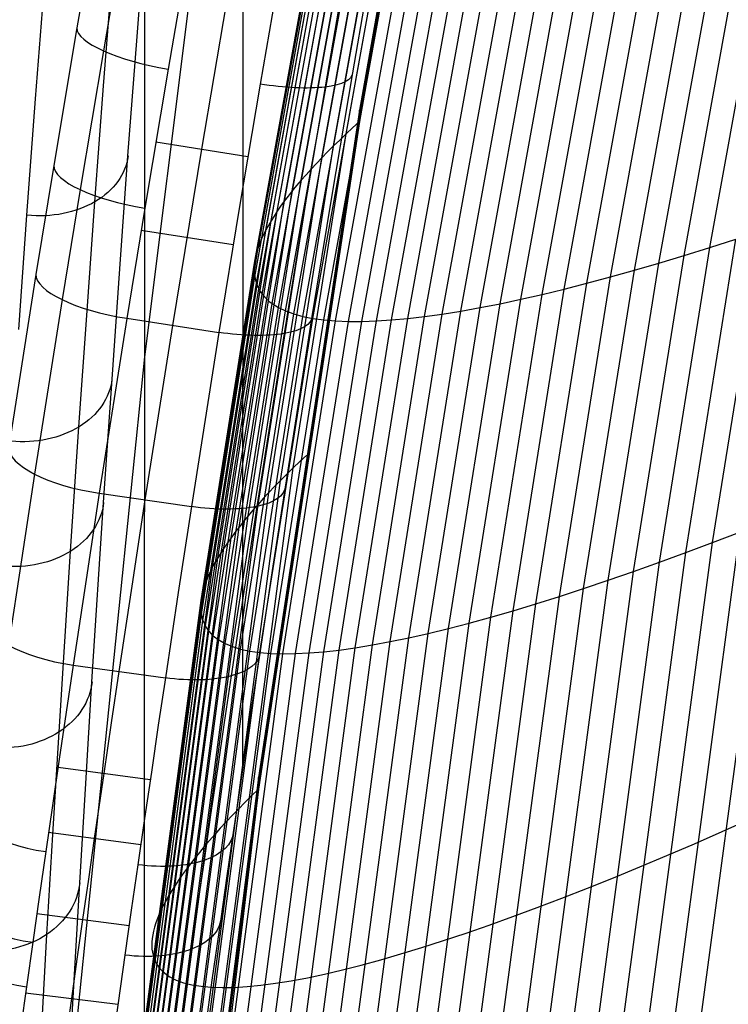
# Model space of a CAD drawing. Extents: x -260 to 296, y -277 to 294.
# Tile 30 of 241: x -231 to -208, y -31 to 1. Entities that reach past the tile are written whole.
import ezdxf

# ---------------------------------------------------------------- set-up
doc = ezdxf.new("R2010")
doc.units = 0
doc.layers.add('PREDEFINITO', color=7, linetype='CONTINUOUS')

msp = doc.modelspace()

# ---------------------------------------------------------------- linework, layer by layer
at = {"layer": 'PREDEFINITO'}
for p, q in [((-224.075, 37.877, 672.501), (-224.096, -23.167, 429.294)), ((-220.328, -2.332, 400.927), (-216.439, 19.245, 400.036)), ((-220.76, -2.729, 401.329), (-216.864, 18.885, 400.386)), ((-221.164, -3.116, 402.028), (-217.262, 18.533, 401.036)), ((-221.54, -3.493, 402.748), (-217.631, 18.187, 401.707)), ((-221.887, -3.86, 403.487), (-217.973, 17.85, 402.397)), ((-222.205, -4.216, 404.245), (-218.285, 17.52, 403.105)), ((-222.493, -4.562, 405.022), (-218.568, 17.198, 403.831)), ((-222.751, -4.895, 405.815), (-218.822, 16.885, 404.574)), ((-222.979, -5.217, 406.624), (-219.047, 16.58, 405.333)), ((-223.177, -5.527, 407.449), (-219.241, 16.285, 406.107)), ((-223.344, -5.825, 408.289), (-219.406, 16, 406.896)), ((-224.082, 15.484, 583.285), (-227.256, -9.91, 589.512)), ((-223.587, -6.381, 410.008), (-219.645, 15.459, 408.513)), ((-223.706, -6.884, 411.774), (-219.762, 14.96, 410.178)), ((-223.662, -6.639, 410.886), (-219.718, 15.204, 409.34)), ((-217.29, 15.183, 409.212), (-220.328, -1.961, 409.919)), ((-217.29, 14.997, 404.716), (-220.328, -2.147, 405.423)), ((-223.719, -7.114, 412.672), (-219.774, 14.727, 411.026)), ((-217.29, 14.812, 399.94), (-220.328, -2.332, 400.651)), ((-223.7, -7.331, 413.579), (-219.756, 14.505, 411.883)), ((-223.651, -7.532, 414.494), (-219.708, 14.295, 412.748)), ((-223.571, -7.72, 415.416), (-219.629, 14.097, 413.62)), ((-209.046, -6.385, 440.591), (-205.342, 13.991, 437.735)), ((-223.46, -7.892, 416.343), (-219.52, 13.91, 414.498)), ((-223.318, -8.049, 417.275), (-219.38, 13.736, 415.382)), ((-210.682, -6.887, 439.195), (-206.951, 13.644, 436.378)), ((-209.873, -6.643, 439.903), (-206.155, 13.811, 437.066)), ((-223.145, -8.191, 418.212), (-219.21, 13.574, 416.27)), ((-222.942, -8.318, 419.151), (-219.011, 13.424, 417.162)), ((-212.246, -7.334, 437.719), (-208.489, 13.346, 434.947)), ((-211.473, -7.117, 438.466), (-207.729, 13.489, 435.672)), ((-222.709, -8.429, 420.091), (-218.781, 13.288, 418.055)), ((-222.446, -8.525, 421.033), (-218.522, 13.164, 418.951)), ((-222.152, -8.605, 421.974), (-218.234, 13.053, 419.846)), ((-213.731, -7.722, 436.169), (-209.95, 13.1, 433.449)), ((-212.999, -7.535, 436.952), (-209.229, 13.217, 434.206)), ((-221.83, -8.669, 422.914), (-217.916, 12.955, 420.741)), ((-221.478, -8.717, 423.851), (-217.57, 12.871, 421.635)), ((-221.097, -8.749, 424.785), (-217.195, 12.799, 422.526)), ((-220.687, -8.765, 425.715), (-216.793, 12.742, 423.414)), ((-220.25, -8.765, 426.639), (-216.362, 12.697, 424.297)), ((-217.063, -8.431, 432.016), (-213.228, 12.715, 429.449)), ((-216.443, -8.32, 432.875), (-212.618, 12.765, 430.275)), ((-215.799, -8.193, 433.72), (-211.984, 12.829, 431.088)), ((-215.132, -8.051, 434.552), (-211.328, 12.906, 431.889)), ((-214.442, -7.894, 435.368), (-210.65, 12.997, 432.676)), ((-219.785, -8.749, 427.557), (-215.905, 12.666, 425.174)), ((-219.293, -8.717, 428.468), (-215.421, 12.649, 426.046)), ((-218.774, -8.669, 429.37), (-214.911, 12.645, 426.91)), ((-218.229, -8.606, 430.262), (-214.375, 12.655, 427.766)), ((-217.659, -8.526, 431.145), (-213.813, 12.678, 428.612)), ((-227.506, 0.269, 639.743), (-227.066, 5.853, 645.387)), ((-228.575, -1.176, 641.183), (-228.138, 4.454, 646.87)), ((-228.794, 4.374, 419.706), (-229.433, 0.686, 420.721)), ((-230.763, -1.592, 641.737), (-230.326, 4.064, 647.439)), ((-227.934, 3.675, 417.692), (-228.579, -0.05, 418.717)), ((-227.251, 3.536, 643.083), (-227.268, -45.882, 446.195)), ((-225.846, 3.093, 416.93), (-226.492, -0.638, 417.956)), ((-219.919, 2.905, 420.065), (-220.554, -0.762, 421.075)), ((-222.885, 2.622, 417.044), (-223.533, -1.12, 418.074)), ((-220.791, 2.499, 417.98), (-221.435, -1.215, 419.002)), ((-225.408, -3.213, 418.699), (-224.609, 1.462, 417.361)), ((-229.433, 0.686, 420.721), (-230.178, -3.742, 422.044)), ((-227.786, -3.437, 635.815), (-227.506, 0.269, 639.743)), ((-228.579, -0.05, 418.717), (-229.331, -4.521, 420.053)), ((-226.492, -0.638, 417.956), (-227.245, -5.117, 419.296)), ((-220.554, -0.762, 421.075), (-221.218, -4.696, 422.248)), ((-228.853, -4.913, 637.226), (-228.575, -1.176, 641.183)), ((-223.533, -1.12, 418.074), (-224.208, -5.131, 419.269)), ((-221.435, -1.215, 419.002), (-222.105, -5.197, 420.189)), ((-231.041, -5.345, 637.768), (-230.763, -1.592, 641.737)), ((-220.328, -1.961, 409.919), (-223.583, -23.45, 410.806)), ((-220.328, -2.147, 405.423), (-223.583, -23.636, 406.31)), ((-220.328, -2.332, 400.927), (-220.328, -1.961, 409.919)), ((-223.583, -23.821, 401.814), (-220.328, -2.332, 400.927)), ((-220.328, -2.332, 400.651), (-223.583, -23.821, 401.543)), ((-220.548, -2.532, 400.988), (-220.76, -2.729, 401.329)), ((-220.328, -2.332, 400.651), (-220.548, -2.532, 400.988)), ((-222.462, -13.481, 401.799), (-220.76, -2.729, 401.329)), ((-220.76, -2.729, 401.329), (-220.966, -2.923, 401.676)), ((-226.889, -2.977, 418.641), (-223.928, -3.45, 418.757)), ((-222.869, -13.885, 402.522), (-221.164, -3.116, 402.028)), ((-221.164, -3.116, 402.028), (-221.356, -3.306, 402.386)), ((-220.966, -2.923, 401.676), (-221.164, -3.116, 402.028)), ((-228.051, -7.07, 631.816), (-227.786, -3.437, 635.815)), ((-226.342, -8.891, 420.494), (-225.408, -3.213, 418.699)), ((-221.356, -3.306, 402.386), (-221.54, -3.493, 402.748)), ((-230.178, -3.742, 422.044), (-230.752, -7.252, 423.173)), ((-223.247, -14.278, 403.266), (-221.54, -3.493, 402.748)), ((-221.717, -3.678, 403.115), (-221.887, -3.86, 403.487)), ((-221.54, -3.493, 402.748), (-221.717, -3.678, 403.115)), ((-223.597, -14.66, 404.03), (-221.887, -3.86, 403.487)), ((-222.049, -4.04, 403.864), (-222.205, -4.216, 404.245)), ((-221.887, -3.86, 403.487), (-222.049, -4.04, 403.864)), ((-223.917, -15.029, 404.813), (-222.205, -4.216, 404.245)), ((-222.352, -4.39, 404.631), (-222.493, -4.562, 405.022)), ((-222.205, -4.216, 404.245), (-222.352, -4.39, 404.631)), ((-229.331, -4.521, 420.053), (-229.91, -8.064, 421.194)), ((-224.207, -15.386, 405.614), (-222.493, -4.562, 405.022)), ((-222.626, -4.73, 405.416), (-222.751, -4.895, 405.815)), ((-222.493, -4.562, 405.022), (-222.626, -4.73, 405.416)), ((-221.218, -4.696, 422.248), (-221.858, -8.607, 423.505)), ((-229.117, -8.575, 633.198), (-228.853, -4.913, 637.226)), ((-224.467, -15.73, 406.432), (-222.751, -4.895, 405.815)), ((-222.869, -5.058, 406.218), (-222.979, -5.217, 406.624)), ((-222.751, -4.895, 405.815), (-222.869, -5.058, 406.218)), ((-231.304, -9.023, 633.728), (-231.041, -5.345, 637.768)), ((-227.245, -5.117, 419.296), (-227.824, -8.666, 420.439)), ((-224.208, -5.131, 419.269), (-224.86, -9.117, 420.549)), ((-224.697, -16.061, 407.267), (-222.979, -5.217, 406.624)), ((-223.082, -5.374, 407.035), (-223.177, -5.527, 407.449)), ((-222.979, -5.217, 406.624), (-223.082, -5.374, 407.035)), ((-222.105, -5.197, 420.189), (-222.753, -9.155, 421.461)), ((-224.896, -16.378, 408.117), (-223.177, -5.527, 407.449)), ((-223.264, -5.678, 407.867), (-223.344, -5.825, 408.289)), ((-223.177, -5.527, 407.449), (-223.264, -5.678, 407.867)), ((-227.362, -5.828, 419.519), (-224.4, -6.29, 419.632)), ((-225.064, -16.682, 408.982), (-223.344, -5.825, 408.289)), ((-223.416, -5.969, 408.714), (-223.481, -6.11, 409.142)), ((-223.344, -5.825, 408.289), (-223.416, -5.969, 408.714)), ((-208.951, -15.885, 443.338), (-207.346, -5.829, 441.901)), ((-223.538, -6.247, 409.574), (-223.587, -6.381, 410.008)), ((-223.481, -6.11, 409.142), (-223.538, -6.247, 409.574)), ((-209.816, -16.21, 442.686), (-208.204, -6.114, 441.257)), ((-209.046, -6.385, 440.591), (-208.204, -6.114, 441.257)), ((-225.384, -17.506, 411.654), (-223.662, -6.639, 410.886)), ((-225.309, -17.246, 410.752), (-223.587, -6.381, 410.008)), ((-223.662, -6.639, 410.886), (-223.688, -6.763, 411.329)), ((-223.628, -6.512, 410.445), (-223.662, -6.639, 410.886)), ((-223.587, -6.381, 410.008), (-223.628, -6.512, 410.445)), ((-211.497, -16.818, 441.314), (-209.873, -6.643, 439.903)), ((-210.682, -6.887, 439.195), (-209.873, -6.643, 439.903)), ((-210.664, -16.521, 442.011), (-209.046, -6.385, 440.591)), ((-209.873, -6.643, 439.903), (-209.046, -6.385, 440.591)), ((-225.428, -17.75, 412.568), (-223.706, -6.884, 411.774)), ((-223.706, -6.884, 411.774), (-223.716, -7.001, 412.222)), ((-223.688, -6.763, 411.329), (-223.706, -6.884, 411.774)), ((-212.312, -17.1, 440.596), (-210.682, -6.887, 439.195)), ((-211.473, -7.117, 438.466), (-210.682, -6.887, 439.195)), ((-230.752, -7.252, 423.173), (-231.63, -12.806, 425.113)), ((-228.301, -10.627, 627.749), (-228.051, -7.07, 631.816)), ((-225.441, -17.979, 413.491), (-223.719, -7.114, 412.672)), ((-223.716, -7.001, 412.222), (-223.719, -7.114, 412.672)), ((-223.719, -7.114, 412.672), (-223.713, -7.224, 413.125)), ((-223.713, -7.224, 413.125), (-223.7, -7.331, 413.579)), ((-213.109, -17.368, 439.856), (-211.473, -7.117, 438.466)), ((-212.246, -7.334, 437.719), (-211.473, -7.117, 438.466)), ((-225.423, -18.193, 414.423), (-223.7, -7.331, 413.579)), ((-225.373, -18.391, 415.363), (-223.651, -7.532, 414.494)), ((-223.7, -7.331, 413.579), (-223.68, -7.433, 414.036)), ((-223.68, -7.433, 414.036), (-223.651, -7.532, 414.494)), ((-223.651, -7.532, 414.494), (-223.615, -7.628, 414.954)), ((-214.645, -17.859, 438.319), (-212.999, -7.535, 436.952)), ((-213.887, -17.621, 439.097), (-212.246, -7.334, 437.719)), ((-213.731, -7.722, 436.169), (-212.999, -7.535, 436.952)), ((-212.999, -7.535, 436.952), (-212.246, -7.334, 437.719)), ((-225.293, -18.572, 416.309), (-223.571, -7.72, 415.416)), ((-225.181, -18.738, 417.261), (-223.46, -7.892, 416.343)), ((-223.615, -7.628, 414.954), (-223.571, -7.72, 415.416)), ((-223.571, -7.72, 415.416), (-223.519, -7.808, 415.879)), ((-223.519, -7.808, 415.879), (-223.46, -7.892, 416.343)), ((-223.46, -7.892, 416.343), (-223.393, -7.973, 416.809)), ((-216.099, -18.287, 436.707), (-214.442, -7.894, 435.368)), ((-215.382, -18.081, 437.522), (-213.731, -7.722, 436.169)), ((-215.132, -8.051, 434.552), (-214.442, -7.894, 435.368)), ((-214.442, -7.894, 435.368), (-213.731, -7.722, 436.169)), ((-229.91, -8.064, 421.194), (-230.797, -13.681, 423.156)), ((-225.038, -18.886, 418.217), (-223.318, -8.049, 417.275)), ((-224.864, -19.019, 419.177), (-223.145, -8.191, 418.212)), ((-223.393, -7.973, 416.809), (-223.318, -8.049, 417.275)), ((-223.318, -8.049, 417.275), (-223.236, -8.122, 417.743)), ((-223.236, -8.122, 417.743), (-223.145, -8.191, 418.212)), ((-223.145, -8.191, 418.212), (-222.942, -8.318, 419.151)), ((-217.465, -18.651, 435.03), (-215.799, -8.193, 433.72)), ((-216.793, -18.477, 435.876), (-215.132, -8.051, 434.552)), ((-216.443, -8.32, 432.875), (-215.799, -8.193, 433.72)), ((-215.799, -8.193, 433.72), (-215.132, -8.051, 434.552)), ((-224.66, -19.134, 420.14), (-222.942, -8.318, 419.151)), ((-224.424, -19.232, 421.104), (-222.709, -8.429, 420.091)), ((-224.159, -19.314, 422.068), (-222.446, -8.525, 421.033)), ((-222.942, -8.318, 419.151), (-222.709, -8.429, 420.091)), ((-222.709, -8.429, 420.091), (-222.446, -8.525, 421.033)), ((-222.446, -8.525, 421.033), (-222.152, -8.605, 421.974)), ((-219.338, -19.074, 432.405), (-217.659, -8.526, 431.145)), ((-218.738, -18.95, 433.293), (-217.063, -8.431, 432.016)), ((-218.229, -8.606, 430.262), (-217.659, -8.526, 431.145)), ((-218.114, -18.809, 434.168), (-216.443, -8.32, 432.875)), ((-217.659, -8.526, 431.145), (-217.063, -8.431, 432.016)), ((-217.063, -8.431, 432.016), (-216.443, -8.32, 432.875)), ((-229.366, -12.161, 629.101), (-229.117, -8.575, 633.198)), ((-227.824, -8.666, 420.439), (-228.712, -14.296, 422.407)), ((-227.824, -8.665, 420.439), (-224.86, -9.117, 420.549)), ((-223.864, -19.378, 423.032), (-222.152, -8.605, 421.974)), ((-223.539, -19.425, 423.994), (-221.83, -8.669, 422.914)), ((-223.184, -19.455, 424.954), (-221.478, -8.717, 423.851)), ((-222.801, -19.468, 425.909), (-221.097, -8.749, 424.785)), ((-221.858, -8.607, 423.505), (-222.727, -14.098, 425.428)), ((-222.389, -19.463, 426.86), (-220.687, -8.765, 425.715)), ((-222.152, -8.605, 421.974), (-221.83, -8.669, 422.914)), ((-221.948, -19.441, 427.805), (-220.25, -8.765, 426.639)), ((-221.83, -8.669, 422.914), (-221.478, -8.717, 423.851)), ((-221.48, -19.402, 428.742), (-219.785, -8.749, 427.557)), ((-221.478, -8.717, 423.851), (-221.097, -8.749, 424.785)), ((-221.097, -8.749, 424.785), (-220.687, -8.765, 425.715)), ((-220.984, -19.346, 429.672), (-219.293, -8.717, 428.468)), ((-220.687, -8.765, 425.715), (-220.25, -8.765, 426.639)), ((-220.462, -19.272, 430.593), (-218.774, -8.669, 429.37)), ((-220.25, -8.765, 426.639), (-219.785, -8.749, 427.557)), ((-219.913, -19.182, 431.504), (-218.229, -8.606, 430.262)), ((-219.785, -8.749, 427.557), (-219.293, -8.717, 428.468)), ((-219.293, -8.717, 428.468), (-218.774, -8.669, 429.37)), ((-218.774, -8.669, 429.37), (-218.229, -8.606, 430.262)), ((-227.229, -14.511, 422.459), (-226.342, -8.891, 420.494)), ((-224.86, -9.117, 420.549), (-225.745, -14.726, 422.512)), ((-222.753, -9.155, 421.461), (-223.632, -14.721, 423.41)), ((-227.256, -9.91, 589.512), (-229.771, -34.567, 595.558)), ((-228.572, -14.599, 623.019), (-228.301, -10.627, 627.749)), ((-229.634, -16.165, 624.336), (-229.366, -12.161, 629.101)), ((-222.248, -13.275, 401.445), (-222.462, -13.481, 401.799)), ((-222.027, -13.066, 401.097), (-222.248, -13.275, 401.445)), ((-226.758, -45.862, 403.212), (-222.462, -13.481, 401.799)), ((-222.462, -13.481, 401.799), (-222.669, -13.684, 402.158)), ((-230.797, -13.681, 423.156), (-231.221, -16.444, 424.215)), ((-227.173, -46.318, 404.008), (-222.869, -13.885, 402.522)), ((-222.869, -13.885, 402.522), (-223.062, -14.083, 402.891)), ((-222.669, -13.684, 402.158), (-222.869, -13.885, 402.522)), ((-223.062, -14.083, 402.891), (-223.247, -14.278, 403.266)), ((-222.727, -14.098, 425.428), (-223.14, -16.785, 426.463)), ((-228.712, -14.296, 422.407), (-229.138, -17.072, 423.472)), ((-228.713, -14.296, 422.407), (-225.745, -14.726, 422.512)), ((-227.655, -17.288, 423.527), (-227.229, -14.511, 422.459)), ((-227.558, -46.759, 404.826), (-223.247, -14.278, 403.266)), ((-223.426, -14.47, 403.645), (-223.597, -14.66, 404.03)), ((-223.247, -14.278, 403.266), (-223.426, -14.47, 403.645)), ((-228.946, -20.37, 615.767), (-228.572, -14.599, 623.019)), ((-227.913, -47.184, 405.664), (-223.597, -14.66, 404.03)), ((-225.745, -14.726, 422.512), (-226.169, -17.491, 423.575)), ((-223.632, -14.721, 423.41), (-224.052, -17.459, 424.464)), ((-223.76, -14.846, 404.419), (-223.917, -15.029, 404.813)), ((-223.597, -14.66, 404.03), (-223.76, -14.846, 404.419)), ((-228.239, -47.592, 406.521), (-223.917, -15.029, 404.813)), ((-224.065, -15.209, 405.211), (-224.207, -15.386, 405.614)), ((-223.917, -15.029, 404.813), (-224.065, -15.209, 405.211)), ((-211.202, -45.235, 448.938), (-207.18, -15.196, 444.569)), ((-228.534, -47.985, 407.397), (-224.207, -15.386, 405.614)), ((-224.207, -15.386, 405.614), (-224.34, -15.56, 406.021)), ((-228.799, -48.36, 408.291), (-224.467, -15.73, 406.432)), ((-224.467, -15.73, 406.432), (-224.585, -15.897, 406.847)), ((-224.34, -15.56, 406.021), (-224.467, -15.73, 406.432)), ((-212.111, -45.71, 448.316), (-208.072, -15.547, 443.966)), ((-208.951, -15.885, 443.338), (-208.072, -15.547, 443.966)), ((-230.006, -21.981, 617.032), (-229.634, -16.165, 624.336)), ((-229.033, -48.717, 409.202), (-224.697, -16.061, 407.267)), ((-224.697, -16.061, 407.267), (-224.8, -16.221, 407.69)), ((-224.585, -15.897, 406.847), (-224.697, -16.061, 407.267)), ((-213.006, -46.171, 447.666), (-208.951, -15.885, 443.338)), ((-209.816, -16.21, 442.686), (-208.951, -15.885, 443.338)), ((-231.221, -16.444, 424.215), (-231.634, -19.187, 425.352)), ((-229.236, -49.057, 410.128), (-224.896, -16.378, 408.117)), ((-224.896, -16.378, 408.117), (-224.984, -16.532, 408.548)), ((-224.8, -16.221, 407.69), (-224.896, -16.378, 408.117)), ((-213.885, -46.617, 446.991), (-209.816, -16.21, 442.686)), ((-210.664, -16.521, 442.011), (-209.816, -16.21, 442.686)), ((-229.407, -49.378, 411.069), (-225.064, -16.682, 408.982)), ((-225.064, -16.682, 408.982), (-225.137, -16.828, 409.42)), ((-224.984, -16.532, 408.548), (-225.064, -16.682, 408.982)), ((-223.14, -16.785, 426.463), (-223.543, -19.444, 427.57)), ((-214.749, -47.047, 446.29), (-210.664, -16.521, 442.011)), ((-211.497, -16.818, 441.314), (-210.664, -16.521, 442.011)), ((-229.138, -17.072, 423.472), (-229.553, -19.832, 424.618)), ((-225.259, -17.11, 410.304), (-225.309, -17.246, 410.752)), ((-225.202, -16.971, 409.86), (-225.259, -17.11, 410.304)), ((-225.137, -16.828, 409.42), (-225.202, -16.971, 409.86)), ((-216.426, -47.858, 444.816), (-212.312, -17.1, 440.596)), ((-215.597, -47.461, 445.565), (-211.497, -16.818, 441.314)), ((-213.109, -17.368, 439.856), (-212.312, -17.1, 440.596)), ((-212.312, -17.1, 440.596), (-211.497, -16.818, 441.314)), ((-229.656, -49.965, 412.991), (-225.309, -17.246, 410.752)), ((-228.069, -20.037, 424.668), (-227.655, -17.288, 423.527)), ((-225.35, -17.377, 411.202), (-225.384, -17.506, 411.654)), ((-225.309, -17.246, 410.752), (-225.35, -17.377, 411.202)), ((-217.237, -48.239, 444.043), (-213.109, -17.368, 439.856)), ((-213.887, -17.621, 439.097), (-213.109, -17.368, 439.856)), ((-229.778, -50.475, 414.959), (-225.428, -17.75, 412.568)), ((-229.733, -50.23, 413.969), (-225.384, -17.506, 411.654)), ((-226.169, -17.491, 423.575), (-226.583, -20.242, 424.718)), ((-225.428, -17.75, 412.568), (-225.439, -17.867, 413.028)), ((-225.41, -17.63, 412.11), (-225.428, -17.75, 412.568)), ((-225.384, -17.506, 411.654), (-225.41, -17.63, 412.11)), ((-224.052, -17.459, 424.464), (-224.462, -20.179, 425.595)), ((-218.029, -48.602, 443.249), (-213.887, -17.621, 439.097)), ((-214.645, -17.859, 438.319), (-213.887, -17.621, 439.097)), ((-229.791, -50.701, 415.958), (-225.441, -17.979, 413.491)), ((-225.439, -17.867, 413.028), (-225.441, -17.979, 413.491)), ((-225.441, -17.979, 413.491), (-225.436, -18.088, 413.956)), ((-218.801, -48.948, 442.433), (-214.645, -17.859, 438.319)), ((-215.382, -18.081, 437.522), (-214.645, -17.859, 438.319)), ((-229.772, -50.906, 416.965), (-225.423, -18.193, 414.423)), ((-225.436, -18.088, 413.956), (-225.423, -18.193, 414.423)), ((-225.423, -18.193, 414.423), (-225.402, -18.294, 414.892)), ((-225.402, -18.294, 414.892), (-225.373, -18.391, 415.363)), ((-220.281, -49.585, 440.74), (-216.099, -18.287, 436.707)), ((-219.552, -49.276, 441.596), (-215.382, -18.081, 437.522)), ((-216.793, -18.477, 435.876), (-216.099, -18.287, 436.707)), ((-216.099, -18.287, 436.707), (-215.382, -18.081, 437.522)), ((-229.722, -51.091, 417.979), (-225.373, -18.391, 415.363)), ((-229.64, -51.256, 418.999), (-225.293, -18.572, 416.309)), ((-225.373, -18.391, 415.363), (-225.337, -18.484, 415.835)), ((-225.337, -18.484, 415.835), (-225.293, -18.572, 416.309)), ((-225.293, -18.572, 416.309), (-225.241, -18.657, 416.784)), ((-225.241, -18.657, 416.784), (-225.181, -18.738, 417.261)), ((-221.672, -50.146, 438.973), (-217.465, -18.651, 435.03)), ((-220.988, -49.875, 439.865), (-216.793, -18.477, 435.876)), ((-218.114, -18.809, 434.168), (-217.465, -18.651, 435.03)), ((-217.465, -18.651, 435.03), (-216.793, -18.477, 435.876)), ((-229.526, -51.4, 420.025), (-225.181, -18.738, 417.261)), ((-229.38, -51.524, 421.054), (-225.038, -18.886, 418.217)), ((-229.203, -51.626, 422.086), (-224.864, -19.019, 419.177)), ((-225.181, -18.738, 417.261), (-225.113, -18.814, 417.739)), ((-225.113, -18.814, 417.739), (-225.038, -18.886, 418.217)), ((-225.038, -18.886, 418.217), (-224.955, -18.955, 418.697)), ((-224.955, -18.955, 418.697), (-224.864, -19.019, 419.177)), ((-224.864, -19.019, 419.177), (-224.66, -19.134, 420.14)), ((-222.968, -50.629, 437.138), (-218.738, -18.95, 433.293)), ((-222.332, -50.397, 438.063), (-218.114, -18.809, 434.168)), ((-219.338, -19.074, 432.405), (-218.738, -18.95, 433.293)), ((-218.738, -18.95, 433.293), (-218.114, -18.809, 434.168)), ((-228.995, -51.707, 423.12), (-224.66, -19.134, 420.14)), ((-228.756, -51.767, 424.154), (-224.424, -19.232, 421.104)), ((-228.486, -51.806, 425.188), (-224.159, -19.314, 422.068)), ((-224.722, -51.205, 434.278), (-220.462, -19.272, 430.593)), ((-224.66, -19.134, 420.14), (-224.424, -19.232, 421.104)), ((-224.424, -19.232, 421.104), (-224.159, -19.314, 422.068)), ((-224.163, -51.033, 435.245), (-219.913, -19.182, 431.504)), ((-224.159, -19.314, 422.068), (-223.864, -19.378, 423.032)), ((-223.578, -50.841, 436.198), (-219.338, -19.074, 432.405)), ((-220.984, -19.346, 429.672), (-220.462, -19.272, 430.593)), ((-220.462, -19.272, 430.593), (-219.913, -19.182, 431.504)), ((-219.913, -19.182, 431.504), (-219.338, -19.074, 432.405)), ((-228.185, -51.824, 426.22), (-223.864, -19.378, 423.032)), ((-227.854, -51.821, 427.249), (-223.539, -19.425, 423.994)), ((-227.493, -51.796, 428.274), (-223.184, -19.455, 424.954)), ((-227.103, -51.75, 429.294), (-222.801, -19.468, 425.909)), ((-226.683, -51.683, 430.308), (-222.389, -19.463, 426.86)), ((-226.235, -51.595, 431.314), (-221.948, -19.441, 427.805)), ((-225.758, -51.486, 432.312), (-221.48, -19.402, 428.742)), ((-225.254, -51.355, 433.301), (-220.984, -19.346, 429.672)), ((-223.864, -19.378, 423.032), (-223.539, -19.425, 423.994)), ((-223.543, -19.444, 427.57), (-223.761, -20.909, 428.221)), ((-223.539, -19.425, 423.994), (-223.184, -19.455, 424.954)), ((-223.184, -19.455, 424.954), (-222.801, -19.468, 425.909)), ((-222.801, -19.468, 425.909), (-222.389, -19.463, 426.86)), ((-222.389, -19.463, 426.86), (-221.948, -19.441, 427.805)), ((-221.948, -19.441, 427.805), (-221.48, -19.402, 428.742)), ((-221.48, -19.402, 428.742), (-220.984, -19.346, 429.672)), ((-229.553, -19.832, 424.618), (-229.779, -21.349, 425.291)), ((-229.554, -19.832, 424.618), (-226.583, -20.242, 424.718)), ((-228.314, -21.685, 425.401), (-228.069, -20.037, 424.668)), ((-226.583, -20.242, 424.718), (-226.81, -21.763, 425.394)), ((-224.462, -20.179, 425.595), (-224.686, -21.681, 426.263)), ((-229.148, -23.646, 611.43), (-228.946, -20.37, 615.767)), ((-223.761, -20.909, 428.221), (-223.977, -22.361, 428.901)), ((-229.779, -21.349, 425.291), (-230.001, -22.856, 425.993)), ((-228.554, -23.318, 426.168), (-228.314, -21.685, 425.401)), ((-226.81, -21.763, 425.394), (-227.032, -23.274, 426.1)), ((-224.686, -21.681, 426.263), (-224.906, -23.173, 426.961)), ((-230.207, -25.283, 612.664), (-230.006, -21.981, 617.032)), ((-223.977, -22.361, 428.901), (-224.188, -23.799, 429.61)), ((-230.001, -22.856, 425.993), (-230.22, -24.352, 426.728)), ((-230.04, -23.119, 426.12), (-227.068, -23.517, 426.217)), ((-228.86, -25.411, 427.218), (-228.554, -23.318, 426.168)), ((-227.032, -23.274, 426.1), (-227.252, -24.774, 426.838)), ((-223.583, -23.45, 410.806), (-226.315, -45.02, 411.696)), ((-224.906, -23.173, 426.961), (-225.123, -24.652, 427.69)), ((-223.583, -23.821, 401.814), (-223.583, -23.45, 410.806)), ((-229.339, -26.839, 607.032), (-229.148, -23.646, 611.43)), ((-223.583, -23.636, 406.31), (-226.315, -45.206, 407.2)), ((-223.583, -23.821, 401.543), (-227.797, -58.894, 402.998)), ((-226.315, -45.391, 402.704), (-223.583, -23.821, 401.814)), ((-224.188, -23.799, 429.61), (-224.396, -25.222, 430.351)), ((-223.806, -24.039, 401.903), (-224.021, -24.255, 402.269)), ((-223.583, -23.821, 401.543), (-223.806, -24.039, 401.903)), ((-230.22, -24.352, 426.728), (-230.436, -25.836, 427.496)), ((-224.021, -24.255, 402.269), (-224.23, -24.467, 402.64)), ((-225.123, -24.652, 427.69), (-225.337, -26.118, 428.453)), ((-224.431, -24.676, 403.016), (-224.625, -24.882, 403.398)), ((-224.23, -24.467, 402.64), (-224.431, -24.676, 403.016)), ((-227.252, -24.774, 426.838), (-227.468, -26.261, 427.611)), ((-224.625, -24.882, 403.398), (-224.812, -25.085, 403.785)), ((-208.639, -25.191, 446.023), (-207.728, -24.785, 446.606)), ((-230.397, -28.501, 608.233), (-230.207, -25.283, 612.664)), ((-230.346, -25.215, 427.17), (-227.373, -25.606, 427.266)), ((-224.991, -25.285, 404.177), (-225.163, -25.481, 404.573)), ((-224.812, -25.085, 403.785), (-224.991, -25.285, 404.177)), ((-224.396, -25.222, 430.351), (-224.599, -26.618, 431.119)), ((-209.538, -25.583, 445.413), (-208.639, -25.191, 446.023)), ((-229.05, -26.723, 427.918), (-228.86, -25.411, 427.218)), ((-225.328, -25.674, 404.975), (-225.485, -25.863, 405.381)), ((-225.163, -25.481, 404.573), (-225.328, -25.674, 404.975)), ((-210.423, -25.962, 444.778), (-209.538, -25.583, 445.413)), ((-230.436, -25.836, 427.496), (-230.647, -27.305, 428.3)), ((-225.485, -25.863, 405.381), (-225.635, -26.049, 405.792)), ((-211.293, -26.327, 444.118), (-210.423, -25.962, 444.778)), ((-227.468, -26.261, 427.611), (-227.679, -27.724, 428.414)), ((-225.777, -26.232, 406.207), (-225.912, -26.411, 406.627)), ((-225.635, -26.049, 405.792), (-225.777, -26.232, 406.207)), ((-225.337, -26.118, 428.453), (-225.545, -27.56, 429.246)), ((-226.039, -26.586, 407.051), (-226.158, -26.758, 407.479)), ((-225.912, -26.411, 406.627), (-226.039, -26.586, 407.051)), ((-224.599, -26.618, 431.119), (-224.798, -27.997, 431.92)), ((-212.147, -26.678, 443.435), (-211.293, -26.327, 444.118)), ((-229.509, -29.791, 602.797), (-229.339, -26.839, 607.032)), ((-229.236, -28.02, 428.644), (-229.05, -26.723, 427.918)), ((-226.27, -26.926, 407.911), (-226.374, -27.091, 408.346)), ((-226.158, -26.758, 407.479), (-226.27, -26.926, 407.911)), ((-212.985, -27.013, 442.729), (-212.147, -26.678, 443.435)), ((-226.471, -27.251, 408.786), (-226.559, -27.408, 409.229)), ((-226.374, -27.091, 408.346), (-226.471, -27.251, 408.786)), ((-213.805, -27.334, 442), (-212.985, -27.013, 442.729)), ((-230.647, -27.305, 428.3), (-230.855, -28.756, 429.138)), ((-226.64, -27.561, 409.676), (-226.714, -27.709, 410.127)), ((-226.559, -27.408, 409.229), (-226.64, -27.561, 409.676)), ((-225.545, -27.56, 429.246), (-225.749, -28.984, 430.072)), ((-214.607, -27.639, 441.249), (-213.805, -27.334, 442)), ((-230.723, -27.829, 428.598), (-227.749, -28.211, 428.691)), ((-227.679, -27.724, 428.414), (-227.886, -29.17, 429.252)), ((-226.779, -27.854, 410.58), (-226.836, -27.995, 411.037)), ((-226.714, -27.709, 410.127), (-226.779, -27.854, 410.58)), ((-215.39, -27.929, 440.478), (-214.607, -27.639, 441.249)), ((-229.42, -29.301, 429.398), (-229.236, -28.02, 428.644)), ((-226.886, -28.132, 411.497), (-226.928, -28.265, 411.959)), ((-226.836, -27.995, 411.037), (-226.886, -28.132, 411.497)), ((-224.798, -27.997, 431.92), (-225.082, -29.979, 433.149)), ((-216.896, -28.46, 438.877), (-216.153, -28.203, 439.687)), ((-216.153, -28.203, 439.687), (-215.39, -27.929, 440.478)), ((-230.566, -31.478, 603.965), (-230.397, -28.501, 608.233)), ((-226.988, -28.518, 412.893), (-227.007, -28.638, 413.363)), ((-226.962, -28.394, 412.425), (-226.988, -28.518, 412.893)), ((-226.928, -28.265, 411.959), (-226.962, -28.394, 412.425)), ((-217.617, -28.7, 438.049), (-216.896, -28.46, 438.877)), ((-230.855, -28.756, 429.138), (-231.059, -30.186, 430.01)), ((-227.017, -28.755, 413.836), (-227.02, -28.866, 414.312)), ((-227.007, -28.638, 413.363), (-227.017, -28.755, 413.836)), ((-218.316, -28.924, 437.203), (-217.617, -28.7, 438.049)), ((-227.02, -28.866, 414.312), (-227.014, -28.974, 414.789)), ((-227.014, -28.974, 414.789), (-227.001, -29.077, 415.269)), ((-227.001, -29.077, 415.269), (-226.98, -29.176, 415.75)), ((-225.749, -28.984, 430.072), (-226.041, -31.028, 431.339)), ((-219.645, -29.319, 435.464), (-218.992, -29.13, 436.341)), ((-218.992, -29.13, 436.341), (-218.316, -28.924, 437.203)), ((-229.6, -30.567, 430.178), (-229.42, -29.301, 429.398)), ((-227.886, -29.17, 429.252), (-228.181, -31.244, 430.535)), ((-226.98, -29.176, 415.75), (-226.951, -29.271, 416.233)), ((-226.951, -29.271, 416.233), (-226.915, -29.361, 416.718)), ((-226.915, -29.361, 416.718), (-226.87, -29.447, 417.204)), ((-226.87, -29.447, 417.204), (-226.818, -29.528, 417.692)), ((-220.273, -29.49, 434.572), (-219.645, -29.319, 435.464)), ((-229.668, -32.662, 598.508), (-229.509, -29.791, 602.797)), ((-226.818, -29.528, 417.692), (-226.758, -29.605, 418.18)), ((-226.758, -29.605, 418.18), (-226.69, -29.677, 418.67)), ((-226.69, -29.677, 418.67), (-226.614, -29.745, 419.161)), ((-226.614, -29.745, 419.161), (-226.53, -29.809, 419.653)), ((-222.008, -29.897, 431.819), (-221.455, -29.779, 432.749)), ((-221.455, -29.779, 432.749), (-220.877, -29.644, 433.667)), ((-220.877, -29.644, 433.667), (-220.273, -29.49, 434.572)), ((-226.53, -29.809, 419.653), (-226.439, -29.868, 420.145)), ((-226.439, -29.868, 420.145), (-226.233, -29.972, 421.131)), ((-226.233, -29.972, 421.131), (-225.996, -30.057, 422.119)), ((-225.996, -30.057, 422.119), (-225.729, -30.125, 423.106)), ((-225.082, -29.979, 433.149), (-225.358, -31.921, 434.442)), ((-223.504, -30.139, 428.972), (-223.033, -30.077, 429.93)), ((-223.033, -30.077, 429.93), (-222.534, -29.996, 430.88)), ((-222.534, -29.996, 430.88), (-222.008, -29.897, 431.819)), ((-231.059, -30.186, 430.01), (-231.247, -31.52, 430.864)), ((-231.087, -30.38, 430.132), (-228.111, -30.754, 430.224)), ((-225.729, -30.125, 423.106), (-225.432, -30.174, 424.093)), ((-225.432, -30.174, 424.093), (-225.105, -30.204, 425.077)), ((-225.105, -30.204, 425.077), (-224.748, -30.216, 426.058)), ((-224.748, -30.216, 426.058), (-224.362, -30.209, 427.035)), ((-224.362, -30.209, 427.035), (-223.947, -30.183, 428.007)), ((-223.947, -30.183, 428.007), (-223.504, -30.139, 428.972)), ((-229.776, -31.817, 430.983), (-229.6, -30.567, 430.178))]:
    msp.add_line(p, q, dxfattribs=at)
at = {"layer": 'PREDEFINITO', "extrusion": (-0.165677, -0.946432, 0.277159)}
msp.add_arc((-223.112, 393.587, 153.969), 3.006, 182.4057, 272.3218, dxfattribs=at)
at = {"layer": 'PREDEFINITO', "extrusion": (0.165676, 0.946396, -0.277284)}
msp.add_arc((220.114, 393.682, -154.02), 2.998, 177.5594, 267.6434, dxfattribs=at)
at = {"layer": 'PREDEFINITO', "extrusion": (-0.050962, -0.670655, -0.740017)}
msp.add_arc((-229.872, 442.853, -456.6), 3.003, 1.8584, 91.8924, dxfattribs=at)
at = {"layer": 'PREDEFINITO', "extrusion": (-0.159423, -0.940429, 0.300296)}
msp.add_arc((-223.311, 390.027, 166.953), 3.006, 182.3344, 272.2475, dxfattribs=at)
at = {"layer": 'PREDEFINITO', "extrusion": (-0.154546, -0.93541, 0.318)}
msp.add_arc((-223.48, 387.09, 177.014), 3.006, 182.279, 272.1903, dxfattribs=at)
at = {"layer": 'PREDEFINITO', "extrusion": (0.154544, 0.935312, -0.31829)}
msp.add_arc((220.483, 387.143, -177.134), 2.998, 177.6679, 267.7567, dxfattribs=at)
at = {"layer": 'PREDEFINITO', "extrusion": (-0.045624, -0.642517, -0.764912)}
msp.add_arc((-229.978, 424.735, -462.929), 3.004, 1.8564, 91.8919, dxfattribs=at)
at = {"layer": 'PREDEFINITO', "extrusion": (-0.146865, -0.924831, 0.350882)}
msp.add_arc((-223.751, 381.014, 195.026), 3.007, 182.1981, 272.1062, dxfattribs=at)
at = {"layer": 'PREDEFINITO', "extrusion": (0.14686, 0.924684, -0.351272)}
msp.add_arc((220.755, 381.036, -195.187), 2.998, 177.7328, 267.8248, dxfattribs=at)
at = {"layer": 'PREDEFINITO', "extrusion": (-0.04277, -0.626184, -0.778501)}
msp.add_arc((-230.048, 414.4, -466.103), 3.004, 1.8627, 91.8999, dxfattribs=at)
at = {"layer": 'PREDEFINITO', "extrusion": (-0.139037, -0.905474, 0.40098)}
msp.add_arc((-223.992, 370.162, 220.137), 3.008, 182.1394, 272.0419, dxfattribs=at)
at = {"layer": 'PREDEFINITO', "extrusion": (0.139027, 0.905241, -0.401511)}
msp.add_arc((220.997, 370.133, -220.354), 2.999, 177.7653, 267.8628, dxfattribs=at)
at = {"layer": 'PREDEFINITO', "extrusion": (-0.038773, -0.601451, -0.797969)}
msp.add_arc((-230.164, 398.998, -470.234), 3.005, 1.8791, 91.9172, dxfattribs=at)
at = {"layer": 'PREDEFINITO', "extrusion": (-0.129775, -0.870784, 0.474229)}
msp.add_arc((-224.216, 351.15, 255.133), 3.009, 182.1046, 272.0003, dxfattribs=at)
at = {"layer": 'PREDEFINITO', "extrusion": (0.129697, 0.870156, -0.475401)}
msp.add_arc((221.223, 350.906, -255.64), 2.999, 177.7561, 267.8603, dxfattribs=at)
at = {"layer": 'PREDEFINITO', "extrusion": (-0.12485, -0.847824, 0.515371)}
msp.add_arc((-224.308, 338.771, 274.368), 3.01, 182.1004, 271.9934, dxfattribs=at)
at = {"layer": 'PREDEFINITO', "extrusion": (-0.034284, -0.570792, -0.820379)}
msp.add_arc((-230.321, 380.271, -474.814), 3.006, 1.9184, 91.9588, dxfattribs=at)
at = {"layer": 'PREDEFINITO', "extrusion": (-0.122377, -0.835809, 0.535208)}
msp.add_arc((-224.353, 332.347, 283.651), 3.011, 182.1003, 271.9924, dxfattribs=at)
at = {"layer": 'PREDEFINITO', "extrusion": (0.124756, 0.847044, -0.516674)}
msp.add_arc((221.316, 338.448, -274.921), 2.999, 177.7325, 267.8392, dxfattribs=at)

doc.saveas('drawing.dxf')
